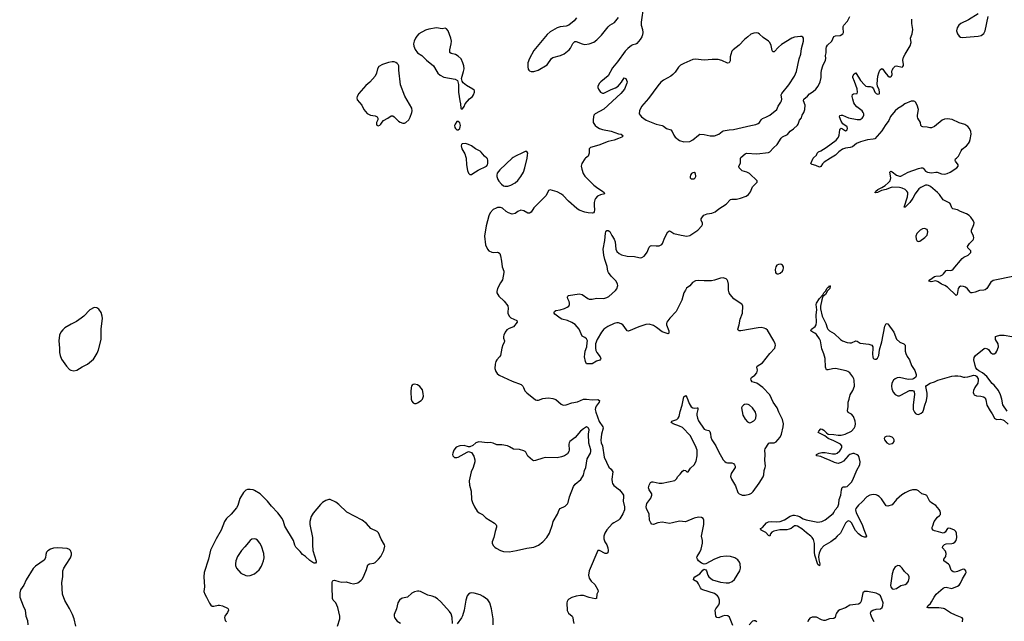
# Model space of a CAD drawing. Header units: inches. Extents: x 1649826 to 1814874, y 507393 to 641959.
# Tile 38 of 131: x 1674885 to 1688411, y 613638 to 621904. Entities that reach past the tile are written whole.
import ezdxf

# ---------------------------------------------------------------- set-up
doc = ezdxf.new("R2010")
doc.units = ezdxf.units.IN
doc.header["$MEASUREMENT"] = 0
for name, color, linetype in [('B6671', 7, 'Continuous'), ('B6672', 7, 'Continuous'), ('B6681', 7, 'Continuous'), ('B6682', 7, 'Continuous')]:
    doc.layers.add(name, color=color, linetype=linetype)

msp = doc.modelspace()

# ---------------------------------------------------------------- linework, layer by layer
at = {"layer": 'B6671', "color": 6}
for points, elevation in [([(1675910, 617948), (1675850, 617916), (1675766, 617830), (1675730, 617801), (1675664, 617756), (1675590, 617722), (1675506, 617670), (1675476, 617644), (1675450, 617611), (1675432, 617570), (1675423, 617490), (1675433, 617390), (1675431, 617330), (1675440, 617290), (1675460, 617240), (1675530, 617143), (1675570, 617099), (1675588, 617088), (1675630, 617080), (1675670, 617087), (1675745, 617135), (1675818, 617170), (1675899, 617241), (1675910, 617252), (1675950, 617324), (1675969, 617370), (1676002, 617510), (1676006, 617570), (1676005, 617655), (1676023, 617797), (1676020, 617830), (1676003, 617883), (1675970, 617929), (1675946, 617946)], 600), ([(1678110, 614773), (1678075, 614765), (1678050, 614747), (1677979, 614661), (1677930, 614611), (1677876, 614530), (1677856, 614470), (1677848, 614430), (1677850, 614405), (1677862, 614370), (1677921, 614301), (1677990, 614266), (1678010, 614263), (1678050, 614266), (1678111, 614289), (1678176, 614344), (1678205, 614395), (1678233, 614470), (1678242, 614510), (1678239, 614570), (1678207, 614670), (1678184, 614710), (1678151, 614751), (1678130, 614767)], 700)]:
    msp.add_lwpolyline(points, close=True, dxfattribs=dict(at, elevation=elevation))
at = {"layer": 'B6671', "color": 6, "elevation": 600}
for points in [[(1679251, 613570), (1679282, 613670), (1679285, 613710), (1679255, 613830), (1679227, 613890), (1679193, 613930), (1679183, 613950), (1679176, 614110), (1679177, 614170), (1679181, 614190), (1679190, 614199), (1679210, 614202), (1679270, 614183), (1679310, 614178), (1679370, 614181), (1679430, 614160), (1679470, 614155), (1679530, 614169), (1679550, 614179), (1679578, 614202), (1679596, 614224), (1679618, 614270), (1679651, 614350), (1679666, 614414), (1679690, 614428), (1679750, 614435), (1679770, 614448), (1679814, 614490), (1679846, 614530), (1679888, 614610), (1679900, 614670), (1679898, 614690), (1679850, 614765), (1679814, 614854), (1679794, 614874), (1679710, 614912), (1679650, 614984), (1679590, 615030), (1679379, 615139), (1679270, 615242), (1679230, 615274), (1679150, 615311), (1679130, 615312), (1679090, 615297), (1679046, 615270), (1679015, 615245), (1678916, 615124), (1678890, 615079), (1678870, 615010), (1678870, 614970), (1678908, 614790), (1678906, 614690), (1678914, 614610), (1678956, 614464), (1678957, 614450), (1678950, 614439), (1678930, 614439), (1678910, 614447), (1678870, 614475), (1678810, 614530), (1678770, 614556), (1678738, 614598), (1678676, 614656), (1678663, 614683), (1678647, 614750), (1678527, 614947), (1678509, 615010), (1678489, 615050), (1678431, 615130), (1678342, 615222), (1678291, 615290), (1678188, 615388), (1678110, 615436), (1678090, 615445), (1678050, 615451), (1678013, 615447), (1677990, 615438), (1677961, 615410), (1677910, 615325), (1677882, 615230), (1677863, 615197), (1677789, 615110), (1677726, 615050), (1677699, 615010), (1677653, 614890), (1677582, 614770), (1677505, 614615), (1677480, 614490), (1677421, 614310), (1677415, 614250), (1677422, 614110), (1677414, 614050), (1677426, 614010), (1677453, 613970), (1677490, 613887), (1677510, 613861), (1677530, 613848), (1677550, 613846), (1677610, 613859), (1677630, 613859), (1677669, 613849), (1677738, 613818), (1677747, 613810), (1677752, 613790), (1677739, 613761), (1677701, 613710), (1677697, 613690), (1677709, 613650), (1677727, 613630)], [(1675657, 613570), (1675631, 613671), (1675611, 613730), (1675570, 613814), (1675506, 613926), (1675475, 614010), (1675463, 614170), (1675478, 614250), (1675476, 614330), (1675492, 614368), (1675521, 614419), (1675584, 614510), (1675598, 614550), (1675595, 614575), (1675582, 614610), (1675567, 614627), (1675538, 614638), (1675407, 614647), (1675350, 614641), (1675308, 614630), (1675270, 614607), (1675252, 614588), (1675243, 614557), (1675239, 614510), (1675222, 614478), (1675103, 614397), (1675070, 614363), (1674973, 614210), (1674943, 614137), (1674897, 614070), (1674885, 614030), (1674888, 613970), (1674931, 613851), (1674961, 613790), (1674967, 613707), (1674990, 613650), (1674997, 613590)]]:
    msp.add_lwpolyline(points, dxfattribs=at)
at = {"layer": 'B6672', "color": 6, "elevation": 600}
msp.add_lwpolyline([(1680000, 621326), (1679950, 621318), (1679868, 621290), (1679820, 621260), (1679800, 621230), (1679786, 621170), (1679769, 621130), (1679694, 621046), (1679641, 620999), (1679544, 620890), (1679520, 620850), (1679517, 620830), (1679523, 620803), (1679587, 620730), (1679613, 620670), (1679657, 620617), (1679705, 620590), (1679770, 620581), (1679796, 620570), (1679806, 620550), (1679805, 620530), (1679788, 620490), (1679785, 620470), (1679793, 620453), (1679810, 620446), (1679830, 620456), (1679847, 620470), (1679863, 620497), (1679882, 620518), (1679942, 620550), (1679990, 620583), (1680000, 620583)], dxfattribs=at)
at = {"layer": 'B6681', "color": 6}
for points, elevation in [([(1681016, 620000), (1681022, 619910), (1681036, 619830), (1681050, 619794), (1681070, 619776), (1681090, 619778), (1681110, 619789), (1681184, 619836), (1681298, 619890), (1681312, 619908), (1681318, 619930), (1681316, 619976), (1681310, 619992), (1681301, 620000)], 600), ([(1682657, 620000), (1682648, 619992), (1682608, 619930), (1682600, 619890), (1682605, 619850), (1682627, 619790), (1682650, 619752), (1682770, 619630), (1682825, 619590), (1682891, 619550), (1682915, 619530), (1682917, 619517), (1682924, 619510), (1682862, 619498), (1682823, 619477), (1682793, 619447), (1682784, 619430), (1682776, 619390), (1682775, 619350), (1682782, 619290), (1682778, 619262), (1682768, 619252), (1682753, 619247), (1682692, 619248), (1682650, 619258), (1682569, 619289), (1682537, 619310), (1682423, 619410), (1682350, 619490), (1682330, 619506), (1682270, 619537), (1682170, 619564), (1682150, 619555), (1682115, 619490), (1681950, 619319), (1681910, 619260), (1681890, 619246), (1681867, 619247), (1681810, 619280), (1681770, 619285), (1681730, 619269), (1681690, 619241), (1681650, 619234), (1681601, 619250), (1681570, 619270), (1681516, 619316), (1681490, 619324), (1681450, 619322), (1681430, 619316), (1681390, 619295), (1681350, 619251), (1681330, 619207), (1681293, 619070), (1681269, 618930), (1681283, 618810), (1681310, 618750), (1681330, 618730), (1681370, 618710), (1681390, 618707), (1681450, 618709), (1681464, 618704), (1681479, 618690), (1681490, 618661), (1681505, 618585), (1681511, 618510), (1681536, 618450), (1681537, 618430), (1681519, 618330), (1681490, 618290), (1681447, 618210), (1681438, 618170), (1681441, 618150), (1681466, 618106), (1681538, 618038), (1681591, 617971), (1681597, 617937), (1681589, 617891), (1681589, 617870), (1681607, 617830), (1681630, 617809), (1681712, 617772), (1681718, 617750), (1681670, 617682), (1681610, 617661), (1681579, 617641), (1681556, 617610), (1681535, 617570), (1681529, 617550), (1681530, 617530), (1681546, 617490), (1681540, 617470), (1681521, 617439), (1681507, 617393), (1681488, 617290), (1681478, 617270), (1681440, 617230), (1681428, 617210), (1681416, 617170), (1681413, 617110), (1681424, 617070), (1681442, 617042), (1681470, 617022), (1681650, 616937), (1681772, 616890), (1681796, 616870), (1681808, 616850), (1681824, 616804), (1681850, 616775), (1681970, 616682), (1681990, 616676), (1682010, 616678), (1682070, 616699), (1682110, 616706), (1682150, 616708), (1682210, 616700), (1682250, 616684), (1682322, 616622), (1682350, 616610), (1682390, 616614), (1682470, 616639), (1682547, 616653), (1682630, 616690), (1682670, 616692), (1682750, 616682), (1682826, 616686), (1682850, 616671), (1682844, 616650), (1682805, 616595), (1682795, 616570), (1682792, 616550), (1682801, 616510), (1682845, 616385), (1682897, 616310), (1682898, 616290), (1682879, 616210), (1682868, 616128), (1682874, 616090), (1682892, 616050), (1682914, 615894), (1682977, 615757), (1683010, 615728), (1683026, 615706), (1683031, 615690), (1683020, 615590), (1683022, 615550), (1683028, 615530), (1683045, 615505), (1683123, 615443), (1683161, 615401), (1683179, 615370), (1683181, 615350), (1683174, 615290), (1683195, 615210), (1683193, 615170), (1683170, 615116), (1683130, 615047), (1683110, 615026), (1683047, 614993), (1683024, 614976), (1682950, 614894), (1682924, 614850), (1682911, 614810), (1682909, 614770), (1682924, 614730), (1682949, 614689), (1682965, 614650), (1682971, 614610), (1682963, 614577), (1682951, 614569), (1682930, 614571), (1682851, 614609), (1682826, 614610), (1682709, 614330), (1682698, 614270), (1682707, 614230), (1682735, 614190), (1682785, 614145), (1682827, 614070), (1682830, 614050), (1682814, 614010), (1682808, 613952), (1682790, 613949), (1682710, 613966), (1682630, 613994), (1682590, 613994), (1682530, 613984), (1682470, 613967), (1682430, 613944), (1682416, 613930), (1682406, 613910), (1682402, 613890), (1682407, 613787), (1682425, 613750), (1682476, 613710), (1682484, 613690), (1682488, 613650), (1682499, 613610)], 600), ([(1681652, 620000), (1681481, 619839), (1681446, 619794), (1681440, 619770), (1681441, 619750), (1681454, 619710), (1681465, 619685), (1681502, 619642), (1681530, 619621), (1681550, 619615), (1681590, 619616), (1681630, 619629), (1681690, 619661), (1681730, 619696), (1681771, 619750), (1681804, 619810), (1681826, 619870), (1681854, 620000)], 600), ([(1684682, 613582), (1684636, 613696), (1684615, 613715), (1684570, 613718), (1684539, 613710), (1684490, 613685), (1684463, 613690), (1684448, 613710), (1684441, 613790), (1684449, 613811), (1684490, 613866), (1684499, 613890), (1684500, 613930), (1684484, 613970), (1684469, 613990), (1684430, 614019), (1684270, 614070), (1684250, 614082), (1684237, 614097), (1684211, 614151), (1684194, 614174), (1684141, 614210), (1684145, 614230), (1684160, 614250), (1684229, 614291), (1684270, 614343), (1684290, 614354), (1684310, 614344), (1684319, 614330), (1684338, 614270), (1684352, 614250), (1684401, 614210), (1684510, 614176), (1684590, 614166), (1684630, 614169), (1684674, 614186), (1684706, 614214), (1684778, 614330), (1684789, 614370), (1684780, 614430), (1684771, 614451), (1684750, 614481), (1684710, 614511), (1684650, 614529), (1684590, 614534), (1684510, 614524), (1684430, 614491), (1684310, 614427), (1684290, 614423), (1684250, 614437), (1684210, 614470), (1684196, 614490), (1684189, 614510), (1684191, 614530), (1684229, 614590), (1684248, 614630), (1684265, 614710), (1684263, 614750), (1684249, 614810), (1684282, 614970), (1684283, 615030), (1684273, 615050), (1684250, 615063), (1684208, 615068), (1684150, 615054), (1684030, 615004), (1683950, 615012), (1683851, 614989), (1683810, 614984), (1683710, 614999), (1683650, 614990), (1683590, 614968), (1683570, 614974), (1683556, 614990), (1683546, 615010), (1683539, 615030), (1683532, 615110), (1683494, 615190), (1683491, 615210), (1683502, 615258), (1683553, 615330), (1683571, 615370), (1683570, 615390), (1683530, 615445), (1683523, 615470), (1683531, 615510), (1683550, 615546), (1683567, 615553), (1683587, 615553), (1683670, 615535), (1683710, 615535), (1683885, 615575), (1683906, 615594), (1683926, 615630), (1683960, 615660), (1683990, 615699), (1684010, 615714), (1684030, 615712), (1684050, 615694), (1684070, 615692), (1684099, 615741), (1684152, 615790), (1684180, 615840), (1684193, 615910), (1684190, 615990), (1684167, 616050), (1684094, 616190), (1683990, 616299), (1683950, 616320), (1683862, 616350), (1683833, 616370), (1683843, 616390), (1683910, 616412), (1683932, 616428), (1683946, 616450), (1683958, 616522), (1683986, 616610), (1684002, 616698), (1684010, 616721), (1684030, 616742), (1684050, 616717), (1684083, 616630), (1684110, 616586), (1684130, 616570), (1684150, 616566), (1684190, 616573), (1684202, 616570), (1684203, 616550), (1684187, 616493), (1684186, 616470), (1684195, 616430), (1684210, 616392), (1684290, 616278), (1684310, 616268), (1684350, 616260), (1684365, 616245), (1684376, 616216), (1684379, 616170), (1684391, 616130), (1684448, 616048), (1684486, 615970), (1684550, 615857), (1684570, 615832), (1684590, 615820), (1684610, 615816), (1684670, 615816), (1684690, 615805), (1684706, 615786), (1684713, 615770), (1684712, 615750), (1684660, 615670), (1684651, 615630), (1684661, 615590), (1684719, 615499), (1684751, 615410), (1684769, 615389), (1684790, 615379), (1684810, 615373), (1684850, 615371), (1684910, 615383), (1684939, 615401), (1684959, 615421), (1685043, 615537), (1685097, 615623), (1685108, 615650), (1685110, 615710), (1685126, 615750), (1685130, 615770), (1685120, 615850), (1685124, 615930), (1685122, 615990), (1685127, 616010), (1685176, 616084), (1685190, 616092), (1685250, 616092), (1685275, 616105), (1685302, 616130), (1685330, 616170), (1685350, 616210), (1685375, 616310), (1685377, 616350), (1685363, 616410), (1685313, 616510), (1685290, 616570), (1685235, 616650), (1685190, 616750), (1685092, 616852), (1685009, 616909), (1684949, 616930), (1684932, 616950), (1684929, 616970), (1684939, 616990), (1684982, 617018), (1685011, 617050), (1685018, 617070), (1685019, 617090), (1685010, 617130), (1685017, 617143), (1685090, 617190), (1685190, 617318), (1685257, 617390), (1685267, 617430), (1685263, 617450), (1685243, 617490), (1685156, 617636), (1685136, 617656), (1685110, 617668), (1685070, 617674), (1685030, 617672), (1684790, 617627), (1684768, 617628), (1684756, 617636), (1684752, 617650), (1684770, 617710), (1684784, 617790), (1684815, 617870), (1684818, 617970), (1684809, 617989), (1684798, 617998), (1684693, 618070), (1684644, 618130), (1684633, 618150), (1684622, 618190), (1684622, 618270), (1684614, 618310), (1684603, 618330), (1684590, 618343), (1684550, 618358), (1684510, 618354), (1684430, 618323), (1684390, 618314), (1684290, 618314), (1684210, 618322), (1684170, 618314), (1684129, 618291), (1684090, 618249), (1684047, 618213), (1684030, 618190), (1684009, 618151), (1683979, 618050), (1683905, 617895), (1683817, 617803), (1683774, 617746), (1683769, 617730), (1683769, 617710), (1683801, 617630), (1683804, 617610), (1683802, 617598), (1683792, 617588), (1683710, 617617), (1683635, 617675), (1683590, 617701), (1683530, 617719), (1683486, 617714), (1683390, 617684), (1683250, 617623), (1683230, 617631), (1683190, 617690), (1683170, 617710), (1683146, 617726), (1683110, 617739), (1683090, 617740), (1683050, 617732), (1682963, 617690), (1682910, 617650), (1682877, 617610), (1682816, 617510), (1682793, 617450), (1682793, 617393), (1682800, 617360), (1682813, 617333), (1682857, 617270), (1682866, 617250), (1682862, 617238), (1682853, 617227), (1682810, 617212), (1682750, 617177), (1682670, 617177), (1682656, 617210), (1682646, 617270), (1682647, 617310), (1682654, 617350), (1682674, 617410), (1682682, 617470), (1682683, 617490), (1682670, 617520), (1682650, 617538), (1682610, 617558), (1682570, 617650), (1682515, 617715), (1682470, 617745), (1682410, 617772), (1682331, 617791), (1682310, 617801), (1682237, 617857), (1682225, 617870), (1682226, 617886), (1682230, 617895), (1682250, 617910), (1682310, 617918), (1682370, 617937), (1682407, 617953), (1682427, 617970), (1682436, 617990), (1682437, 618010), (1682433, 618030), (1682413, 618070), (1682408, 618090), (1682413, 618107), (1682425, 618115), (1682570, 618139), (1682613, 618130), (1682690, 618074), (1682710, 618066), (1682750, 618064), (1682810, 618077), (1682910, 618073), (1682950, 618085), (1682977, 618103), (1683070, 618182), (1683090, 618208), (1683101, 618250), (1683097, 618270), (1683077, 618310), (1683010, 618378), (1682972, 618430), (1682963, 618450), (1682955, 618515), (1682921, 618610), (1682908, 618670), (1682900, 618750), (1682922, 618870), (1682931, 618969), (1682935, 618990), (1682950, 619009), (1682970, 619009), (1682990, 618992), (1683018, 618938), (1683050, 618890), (1683063, 618850), (1683072, 618750), (1683090, 618717), (1683118, 618690), (1683152, 618672), (1683230, 618655), (1683332, 618652), (1683390, 618636), (1683410, 618633), (1683430, 618637), (1683465, 618655), (1683484, 618676), (1683504, 618710), (1683530, 618780), (1683550, 618798), (1683570, 618803), (1683630, 618796), (1683670, 618797), (1683706, 618814), (1683716, 618830), (1683746, 618910), (1683790, 618990), (1683810, 619001), (1683830, 618993), (1683870, 618965), (1683970, 618944), (1684050, 618932), (1684090, 618939), (1684199, 619010), (1684256, 619070), (1684265, 619090), (1684263, 619110), (1684245, 619150), (1684246, 619170), (1684263, 619197), (1684284, 619216), (1684330, 619237), (1684393, 619247), (1684437, 619263), (1684490, 619303), (1684590, 619368), (1684650, 619432), (1684670, 619440), (1684730, 619440), (1684789, 619451), (1684863, 619477), (1684898, 619502), (1684923, 619537), (1684950, 619608), (1685014, 619670), (1685014, 619690), (1684912, 619790), (1684872, 619810), (1684810, 619828), (1684790, 619844), (1684768, 619870), (1684762, 619890), (1684787, 619933), (1684786, 619990), (1684788, 620000)], 600), ([(1686022, 620000), (1685935, 619945), (1685915, 619925), (1685890, 619886), (1685879, 619881), (1685870, 619879), (1685822, 619902), (1685773, 619913), (1685760, 619920), (1685752, 619930), (1685786, 620000)], 500), ([(1688550, 618379), (1688259, 618321), (1688224, 618296), (1688171, 618210), (1688150, 618193), (1688130, 618187), (1688070, 618185), (1688010, 618161), (1687970, 618150), (1687950, 618152), (1687940, 618160), (1687907, 618207), (1687876, 618230), (1687850, 618240), (1687810, 618241), (1687790, 618230), (1687777, 618210), (1687762, 618130), (1687750, 618115), (1687630, 618229), (1687596, 618250), (1687550, 618270), (1687503, 618303), (1687470, 618314), (1687404, 618304), (1687372, 618310), (1687386, 618330), (1687450, 618374), (1687470, 618382), (1687533, 618387), (1687562, 618398), (1687577, 618410), (1687610, 618457), (1687630, 618464), (1687670, 618459), (1687690, 618464), (1687710, 618476), (1687830, 618622), (1687857, 618643), (1687914, 618670), (1687939, 618690), (1687950, 618707), (1687951, 618730), (1687910, 618770), (1687905, 618790), (1687931, 618829), (1687981, 618879), (1687989, 618890), (1687992, 618908), (1687987, 618930), (1687959, 618990), (1687960, 619010), (1687992, 619090), (1687995, 619115), (1687983, 619143), (1687951, 619190), (1687930, 619212), (1687890, 619237), (1687809, 619269), (1687770, 619290), (1687704, 619304), (1687690, 619321), (1687671, 619370), (1687661, 619381), (1687570, 619429), (1687520, 619500), (1687493, 619530), (1687398, 619610), (1687370, 619627), (1687350, 619631), (1687330, 619629), (1687262, 619598), (1687238, 619582), (1687187, 619510), (1687155, 619450), (1687114, 619390), (1687050, 619326), (1687036, 619330), (1687080, 619470), (1687087, 619510), (1687084, 619530), (1687074, 619550), (1687050, 619571), (1687010, 619588), (1686970, 619598), (1686870, 619601), (1686844, 619596), (1686790, 619571), (1686723, 619557), (1686668, 619528), (1686643, 619523), (1686631, 619530), (1686642, 619538), (1686646, 619550), (1686672, 619570), (1686730, 619598), (1686773, 619627), (1686817, 619663), (1686841, 619690), (1686853, 619730), (1686840, 619810), (1686850, 619823), (1686870, 619815), (1686930, 619766), (1686970, 619752), (1686990, 619752), (1687090, 619809), (1687230, 619860), (1687270, 619869), (1687290, 619867), (1687300, 619860), (1687330, 619825), (1687356, 619810), (1687410, 619800), (1687470, 619811), (1687490, 619809), (1687550, 619787), (1687590, 619783), (1687628, 619792), (1687667, 619810), (1687757, 619870), (1687775, 619890), (1687776, 619910), (1687740, 619960), (1687736, 619970), (1687742, 619990), (1687753, 620000)], 500), ([(1687835, 613630), (1687840, 613670), (1687830, 613688), (1687741, 613721), (1687670, 613754), (1687590, 613809), (1687574, 613814), (1687510, 613825), (1687364, 613824), (1687352, 613830), (1687359, 613850), (1687396, 613884), (1687413, 613907), (1687447, 613970), (1687475, 614010), (1687570, 614092), (1687590, 614104), (1687610, 614106), (1687690, 614090), (1687770, 614122), (1687790, 614135), (1687810, 614161), (1687836, 614224), (1687878, 614290), (1687887, 614310), (1687884, 614330), (1687870, 614350), (1687850, 614355), (1687830, 614351), (1687770, 614321), (1687730, 614315), (1687710, 614319), (1687691, 614331), (1687682, 614342), (1687656, 614410), (1687645, 614425), (1687581, 614470), (1687578, 614490), (1687606, 614530), (1687613, 614570), (1687601, 614601), (1687561, 614650), (1687568, 614670), (1687590, 614694), (1687610, 614704), (1687690, 614706), (1687710, 614711), (1687730, 614725), (1687748, 614750), (1687759, 614790), (1687754, 614850), (1687745, 614870), (1687727, 614890), (1687670, 614915), (1687650, 614917), (1687630, 614912), (1687597, 614863), (1687587, 614853), (1687570, 614848), (1687509, 614869), (1687450, 614881), (1687432, 614892), (1687419, 614910), (1687419, 614930), (1687431, 614950), (1687449, 615010), (1687493, 615067), (1687521, 615090), (1687533, 615107), (1687535, 615130), (1687530, 615150), (1687515, 615175), (1687468, 615228), (1687410, 615264), (1687390, 615286), (1687345, 615365), (1687330, 615375), (1687279, 615390), (1687233, 615433), (1687205, 615445), (1687150, 615445), (1687105, 615430), (1687050, 615403), (1687005, 615375), (1686928, 615312), (1686870, 615237), (1686810, 615219), (1686790, 615227), (1686723, 615323), (1686690, 615355), (1686670, 615369), (1686650, 615377), (1686610, 615379), (1686565, 615370), (1686524, 615350), (1686459, 615281), (1686410, 615236), (1686373, 615190), (1686368, 615170), (1686378, 615130), (1686457, 614970), (1686479, 614899), (1686510, 614830), (1686516, 614810), (1686510, 614795), (1686490, 614793), (1686450, 614809), (1686410, 614840), (1686366, 614886), (1686310, 614990), (1686292, 615010), (1686270, 615017), (1686250, 615010), (1686230, 614988), (1686159, 614850), (1686115, 614810), (1686085, 614770), (1686030, 614728), (1685930, 614676), (1685892, 614630), (1685867, 614573), (1685859, 614530), (1685861, 614481), (1685875, 614430), (1685870, 614401), (1685850, 614418), (1685806, 614546), (1685802, 614590), (1685805, 614705), (1685790, 614761), (1685772, 614790), (1685753, 614810), (1685694, 614854), (1685630, 614911), (1685570, 614945), (1685550, 614952), (1685530, 614950), (1685485, 614915), (1685457, 614903), (1685423, 614897), (1685327, 614893), (1685244, 614876), (1685219, 614861), (1685201, 614839), (1685190, 614806), (1685170, 614816), (1685137, 614857), (1685070, 614890), (1685065, 614905), (1685058, 614910), (1685091, 614929), (1685144, 614990), (1685170, 615003), (1685210, 615010), (1685285, 615005), (1685330, 615010), (1685390, 615034), (1685470, 615082), (1685510, 615095), (1685530, 615096), (1685570, 615088), (1685597, 615077), (1685650, 615044), (1685690, 615031), (1685850, 615001), (1685903, 615010), (1685948, 615032), (1686059, 615121), (1686070, 615134), (1686088, 615172), (1686124, 615210), (1686137, 615250), (1686142, 615310), (1686167, 615373), (1686175, 615445), (1686185, 615475), (1686195, 615485), (1686230, 615486), (1686250, 615492), (1686290, 615526), (1686311, 615550), (1686330, 615580), (1686387, 615713), (1686425, 615790), (1686430, 615830), (1686419, 615890), (1686406, 615910), (1686390, 615924), (1686350, 615942), (1686330, 615943), (1686290, 615929), (1686267, 615910), (1686202, 615838), (1686170, 615819), (1686130, 615808), (1686110, 615809), (1686078, 615818), (1686010, 615853), (1685950, 615874), (1685890, 615902), (1685829, 615910), (1685829, 615931), (1685869, 615950), (1685904, 615956), (1685950, 615958), (1686050, 615940), (1686090, 615941), (1686113, 615950), (1686150, 615979), (1686170, 616006), (1686178, 616030), (1686177, 616050), (1686160, 616070), (1686070, 616120), (1685990, 616148), (1685946, 616186), (1685853, 616230), (1685861, 616250), (1685890, 616281), (1685910, 616280), (1685930, 616266), (1685966, 616226), (1685991, 616211), (1686070, 616205), (1686130, 616195), (1686170, 616195), (1686224, 616210), (1686313, 616250), (1686350, 616292), (1686361, 616319), (1686366, 616350), (1686363, 616390), (1686338, 616450), (1686310, 616483), (1686265, 616505), (1686258, 616530), (1686265, 616590), (1686266, 616650), (1686280, 616690), (1686292, 616748), (1686331, 616810), (1686352, 616870), (1686350, 616950), (1686345, 616970), (1686330, 616998), (1686288, 617050), (1686262, 617070), (1686239, 617079), (1686090, 617110), (1686050, 617109), (1685990, 617091), (1685970, 617095), (1685956, 617130), (1685949, 617250), (1685932, 617312), (1685904, 617384), (1685884, 617490), (1685870, 617520), (1685830, 617578), (1685810, 617596), (1685780, 617610), (1685755, 617630), (1685764, 617650), (1685813, 617687), (1685828, 617712), (1685832, 617750), (1685828, 617850), (1685836, 617916), (1685826, 617990), (1685831, 618010), (1685870, 618075), (1685918, 618122), (1685930, 618149), (1685961, 618179), (1685974, 618210), (1685990, 618230), (1686003, 618237), (1686010, 618250), (1686017, 618237), (1686014, 618210), (1685982, 618178), (1685954, 618130), (1685920, 618100), (1685913, 618087), (1685903, 618057), (1685886, 617970), (1685888, 617930), (1685909, 617830), (1685957, 617730), (1685976, 617670), (1685987, 617650), (1686009, 617629), (1686072, 617592), (1686160, 617510), (1686190, 617493), (1686250, 617470), (1686290, 617462), (1686310, 617463), (1686370, 617493), (1686390, 617487), (1686430, 617458), (1686550, 617447), (1686590, 617432), (1686603, 617410), (1686606, 617390), (1686599, 617310), (1686604, 617270), (1686611, 617251), (1686630, 617238), (1686650, 617240), (1686670, 617255), (1686686, 617290), (1686697, 617370), (1686730, 617476), (1686770, 617695), (1686790, 617728), (1686810, 617726), (1686893, 617613), (1686930, 617516), (1686974, 617474), (1687032, 617452), (1687049, 617430), (1687050, 617350), (1687058, 617318), (1687077, 617277), (1687110, 617230), (1687135, 617155), (1687184, 617084), (1687200, 617030), (1687198, 617010), (1687189, 616990), (1687168, 616972), (1687154, 616966), (1687090, 616962), (1686970, 616987), (1686937, 616983), (1686911, 616970), (1686887, 616950), (1686865, 616910), (1686860, 616870), (1686867, 616830), (1686886, 616786), (1686910, 616756), (1686950, 616736), (1686970, 616737), (1686990, 616743), (1687110, 616811), (1687150, 616811), (1687163, 616803), (1687173, 616790), (1687178, 616758), (1687160, 616610), (1687160, 616550), (1687177, 616510), (1687190, 616493), (1687210, 616482), (1687230, 616481), (1687270, 616500), (1687290, 616517), (1687302, 616538), (1687319, 616610), (1687343, 616670), (1687352, 616730), (1687351, 616771), (1687334, 616866), (1687343, 616877), (1687394, 616910), (1687450, 616928), (1687499, 616950), (1687688, 617008), (1687733, 617013), (1687772, 617012), (1687810, 617007), (1687850, 616994), (1687870, 616994), (1687910, 616998), (1687990, 617018), (1688015, 617015), (1688028, 617008), (1688050, 616971), (1688053, 616950), (1688048, 616910), (1688006, 616850), (1687987, 616810), (1687984, 616784), (1687990, 616758), (1687998, 616750), (1688030, 616736), (1688090, 616733), (1688124, 616724), (1688147, 616707), (1688159, 616679), (1688170, 616610), (1688215, 616530), (1688246, 616490), (1688274, 616430), (1688290, 616418), (1688310, 616413), (1688357, 616417), (1688390, 616406), (1688410, 616395), (1688465, 616345)], 500), ([(1688450, 616524), (1688392, 616612), (1688377, 616690), (1688359, 616750), (1688330, 616809), (1688270, 616882), (1688245, 616905), (1688170, 617002), (1688110, 617050), (1688060, 617080), (1688039, 617099), (1688022, 617122), (1688011, 617151), (1687992, 617230), (1687999, 617261), (1688015, 617290), (1688134, 617386), (1688150, 617390), (1688181, 617381), (1688192, 617372), (1688219, 617330), (1688250, 617313), (1688270, 617315), (1688293, 617327), (1688310, 617351), (1688332, 617410), (1688326, 617450), (1688292, 617510), (1688288, 617530), (1688291, 617550), (1688302, 617558), (1688350, 617570), (1688409, 617569), (1688512, 617552)], 500), ([(1680830, 613610), (1680828, 613690), (1680810, 613740), (1680790, 613772), (1680670, 613905), (1680626, 613946), (1680590, 613970), (1680550, 613985), (1680490, 613996), (1680390, 614048), (1680370, 614053), (1680350, 614052), (1680310, 614042), (1680270, 614023), (1680210, 613969), (1680144, 613956), (1680129, 613951), (1680104, 613930), (1680080, 613890), (1680059, 613810), (1680031, 613730), (1680031, 613710), (1680035, 613690), (1680050, 613661), (1680070, 613642), (1680114, 613614)], 600), ([(1681389, 613590), (1681387, 613670), (1681368, 613808), (1681344, 613890), (1681314, 613934), (1681250, 613981), (1681210, 614001), (1681130, 614026), (1681090, 614030), (1681073, 614027), (1681050, 614011), (1681034, 613986), (1681014, 613930), (1680993, 613790), (1680968, 613712), (1680955, 613685), (1680896, 613604)], 600), ([(1686624, 613630), (1686592, 613690), (1686576, 613730), (1686573, 613750), (1686584, 613776), (1686605, 613790), (1686650, 613803), (1686710, 613809), (1686733, 613827), (1686743, 613857), (1686745, 613890), (1686730, 613942), (1686710, 613988), (1686688, 614008), (1686650, 614023), (1686532, 614048), (1686490, 614049), (1686467, 614030), (1686445, 613915), (1686433, 613887), (1686406, 613874), (1686290, 613859), (1686230, 613825), (1686150, 613797), (1686130, 613782), (1686105, 613750), (1686096, 613730), (1686088, 613690), (1686070, 613675), (1686010, 613671), (1685950, 613651), (1685930, 613651), (1685900, 613660), (1685830, 613693), (1685810, 613697), (1685770, 613694), (1685740, 613680), (1685716, 613650), (1685712, 613630)], 600), ([(1685010, 613632), (1684990, 613645), (1684970, 613647), (1684950, 613639), (1684904, 613590)], 600)]:
    msp.add_lwpolyline(points, dxfattribs=dict(at, elevation=elevation))
for points, elevation in [([(1684150, 619805), (1684130, 619802), (1684116, 619790), (1684101, 619770), (1684094, 619750), (1684097, 619730), (1684110, 619716), (1684150, 619719), (1684163, 619730), (1684173, 619750), (1684169, 619790)], 700), ([(1687313, 619033), (1687285, 619030), (1687253, 619010), (1687210, 618966), (1687195, 618930), (1687199, 618890), (1687210, 618870), (1687222, 618862), (1687230, 618858), (1687250, 618860), (1687319, 618910), (1687350, 618944), (1687361, 618990), (1687350, 619021)], 600), ([(1685330, 618544), (1685310, 618542), (1685286, 618530), (1685271, 618510), (1685261, 618470), (1685267, 618430), (1685278, 618418), (1685290, 618410), (1685310, 618410), (1685330, 618420), (1685363, 618450), (1685375, 618470), (1685378, 618490), (1685376, 618510), (1685364, 618530), (1685350, 618539)], 600), ([(1680310, 616897), (1680290, 616893), (1680278, 616882), (1680269, 616871), (1680262, 616850), (1680258, 616790), (1680261, 616690), (1680270, 616661), (1680290, 616638), (1680310, 616631), (1680330, 616633), (1680350, 616641), (1680398, 616670), (1680418, 616690), (1680430, 616730), (1680429, 616770), (1680417, 616817), (1680384, 616864), (1680349, 616889)], 600), ([(1684870, 616622), (1684844, 616616), (1684829, 616610), (1684809, 616591), (1684801, 616570), (1684821, 616470), (1684850, 616417), (1684881, 616381), (1684910, 616365), (1684930, 616369), (1684970, 616393), (1684989, 616411), (1684999, 616430), (1685002, 616470), (1684991, 616510), (1684951, 616570), (1684910, 616607), (1684890, 616618)], 700), ([(1682670, 616308), (1682630, 616284), (1682589, 616251), (1682517, 616163), (1682442, 616110), (1682431, 616090), (1682427, 616070), (1682432, 615990), (1682427, 615970), (1682410, 615941), (1682370, 615912), (1682330, 615898), (1682270, 615884), (1682110, 615888), (1682070, 615880), (1681970, 615846), (1681950, 615844), (1681930, 615852), (1681867, 615907), (1681840, 615960), (1681831, 615971), (1681810, 615982), (1681750, 615998), (1681670, 616002), (1681615, 616035), (1681587, 616047), (1681510, 616062), (1681441, 616061), (1681390, 616084), (1681350, 616093), (1681310, 616091), (1681190, 616102), (1681153, 616090), (1681110, 616055), (1681070, 616036), (1681050, 616035), (1680990, 616054), (1680930, 616050), (1680881, 616030), (1680848, 615990), (1680833, 615950), (1680832, 615930), (1680836, 615910), (1680856, 615890), (1680888, 615888), (1680910, 615895), (1681030, 615964), (1681050, 615969), (1681090, 615958), (1681125, 615905), (1681138, 615858), (1681138, 615830), (1681116, 615750), (1681086, 615690), (1681061, 615570), (1681063, 615510), (1681088, 615428), (1681091, 615310), (1681104, 615270), (1681131, 615211), (1681171, 615150), (1681196, 615130), (1681244, 615104), (1681290, 615062), (1681407, 614987), (1681430, 614964), (1681436, 614950), (1681435, 614930), (1681415, 614870), (1681398, 614790), (1681375, 614730), (1681376, 614710), (1681390, 614678), (1681410, 614655), (1681430, 614642), (1681490, 614612), (1681530, 614599), (1681610, 614594), (1681710, 614610), (1681850, 614641), (1681950, 614655), (1682010, 614683), (1682070, 614728), (1682126, 614790), (1682162, 614850), (1682203, 614970), (1682212, 615010), (1682272, 615108), (1682296, 615170), (1682311, 615189), (1682380, 615220), (1682411, 615250), (1682420, 615270), (1682439, 615350), (1682492, 615490), (1682517, 615523), (1682594, 615586), (1682630, 615647), (1682646, 615710), (1682663, 615750), (1682680, 615870), (1682727, 615950), (1682732, 615970), (1682732, 615992), (1682705, 616085), (1682700, 616210), (1682706, 616270), (1682700, 616290), (1682690, 616302)], 600), ([(1686830, 616181), (1686790, 616178), (1686771, 616169), (1686760, 616150), (1686764, 616130), (1686795, 616090), (1686830, 616072), (1686870, 616082), (1686883, 616090), (1686899, 616110), (1686900, 616130), (1686889, 616150), (1686870, 616167)], 500), ([(1686950, 614403), (1686930, 614398), (1686913, 614387), (1686888, 614350), (1686871, 614290), (1686848, 614130), (1686850, 614110), (1686870, 614086), (1686890, 614081), (1686930, 614090), (1686990, 614129), (1687050, 614145), (1687070, 614157), (1687095, 614190), (1687105, 614230), (1687102, 614250), (1687093, 614270), (1687042, 614322), (1687007, 614370), (1686987, 614390), (1686970, 614399)], 600)]:
    msp.add_lwpolyline(points, close=True, dxfattribs=dict(at, elevation=elevation))
at = {"layer": 'B6682', "color": 6}
for points, elevation in [([(1683455, 622090), (1683420, 621870), (1683422, 621830), (1683440, 621770), (1683446, 621730), (1683442, 621698), (1683430, 621670), (1683407, 621633), (1683362, 621578), (1683350, 621569), (1683310, 621559), (1683290, 621548), (1683239, 621510), (1683201, 621470), (1683097, 621323), (1683030, 621244), (1682967, 621133), (1682866, 621050), (1682849, 621030), (1682829, 620990), (1682829, 620970), (1682835, 620950), (1682863, 620910), (1682890, 620894), (1682910, 620895), (1683010, 620946), (1683071, 620969), (1683107, 620990), (1683154, 621046), (1683190, 621106), (1683210, 621094), (1683230, 621050), (1683227, 621030), (1683192, 620950), (1683145, 620890), (1682910, 620674), (1682791, 620610), (1682773, 620590), (1682767, 620570), (1682761, 620530), (1682765, 620490), (1682789, 620450), (1682811, 620431), (1682850, 620410), (1682890, 620396), (1683010, 620373), (1683110, 620337), (1683149, 620329), (1683176, 620310), (1683156, 620290), (1683111, 620270), (1683050, 620249), (1682970, 620230), (1682842, 620178), (1682727, 620150), (1682707, 620130), (1682706, 620070), (1682694, 620030), (1682657, 620000)], 600), ([(1682536, 621930), (1682501, 621890), (1682430, 621829), (1682390, 621813), (1682310, 621804), (1682268, 621792), (1682170, 621738), (1682130, 621701), (1681950, 621482), (1681886, 621370), (1681867, 621310), (1681866, 621254), (1681870, 621226), (1681879, 621210), (1681890, 621201), (1681913, 621193), (1681950, 621192), (1682008, 621210), (1682130, 621284), (1682191, 621369), (1682210, 621386), (1682314, 621410), (1682366, 621434), (1682431, 621489), (1682450, 621514), (1682482, 621578), (1682510, 621604), (1682530, 621604), (1682610, 621571), (1682650, 621564), (1682710, 621570), (1682770, 621596), (1682813, 621627), (1682878, 621690), (1682970, 621807), (1682992, 621828), (1683054, 621866), (1683110, 621932)], 600), ([(1684788, 620000), (1684790, 620010), (1684850, 620062), (1684870, 620069), (1685010, 620062), (1685170, 620077), (1685190, 620089), (1685238, 620142), (1685291, 620189), (1685344, 620276), (1685366, 620294), (1685433, 620327), (1685470, 620371), (1685517, 620403), (1685570, 620456), (1685580, 620470), (1685597, 620523), (1685624, 620556), (1685634, 620590), (1685656, 620630), (1685669, 620670), (1685675, 620730), (1685654, 620790), (1685658, 620810), (1685708, 620852), (1685736, 620884), (1685783, 620917), (1685820, 620950), (1685852, 620990), (1685881, 621050), (1685897, 621110), (1685894, 621170), (1685899, 621210), (1685917, 621270), (1685955, 621350), (1685958, 621370), (1685954, 621410), (1685963, 621450), (1685963, 621510), (1685968, 621532), (1685984, 621556), (1686043, 621610), (1686070, 621672), (1686090, 621680), (1686155, 621685), (1686191, 621710), (1686200, 621730), (1686196, 621790), (1686199, 621810), (1686208, 621830), (1686255, 621885), (1686291, 621949)], 600), ([(1688050, 621984), (1687918, 621902), (1687815, 621850), (1687788, 621830), (1687763, 621790), (1687756, 621750), (1687767, 621710), (1687790, 621678), (1687810, 621665), (1687830, 621660), (1688050, 621676), (1688094, 621686), (1688128, 621712), (1688146, 621750), (1688190, 621950)], 500), ([(1685786, 620000), (1685790, 620008), (1685830, 620044), (1685838, 620070), (1685857, 620090), (1685890, 620104), (1685963, 620150), (1686101, 620250), (1686121, 620270), (1686134, 620290), (1686143, 620317), (1686151, 620389), (1686156, 620404), (1686170, 620413), (1686190, 620406), (1686230, 620377), (1686252, 620390), (1686258, 620410), (1686251, 620430), (1686193, 620473), (1686168, 620508), (1686145, 620570), (1686151, 620589), (1686170, 620594), (1686190, 620592), (1686270, 620556), (1686390, 620531), (1686430, 620534), (1686457, 620550), (1686474, 620570), (1686482, 620590), (1686482, 620610), (1686473, 620630), (1686457, 620650), (1686386, 620706), (1686357, 620737), (1686343, 620763), (1686328, 620810), (1686322, 620850), (1686325, 620875), (1686337, 620883), (1686388, 620892), (1686396, 620910), (1686390, 620956), (1686354, 621054), (1686329, 621110), (1686332, 621130), (1686350, 621161), (1686372, 621172), (1686437, 621070), (1686490, 621008), (1686510, 620992), (1686530, 620985), (1686570, 620985), (1686597, 620977), (1686615, 620955), (1686630, 620906), (1686650, 620889), (1686670, 620880), (1686690, 620883), (1686696, 620890), (1686698, 620910), (1686690, 620941), (1686668, 620990), (1686664, 621024), (1686672, 621130), (1686685, 621175), (1686703, 621210), (1686710, 621220), (1686730, 621231), (1686744, 621224), (1686770, 621182), (1686810, 621132), (1686830, 621120), (1686850, 621120), (1686862, 621130), (1686872, 621150), (1686867, 621190), (1686871, 621210), (1686890, 621244), (1686910, 621265), (1686930, 621270), (1687007, 621253), (1687019, 621261), (1687026, 621274), (1687027, 621290), (1687019, 621350), (1687028, 621390), (1687047, 621430), (1687116, 621544), (1687131, 621590), (1687124, 621650), (1687146, 621710), (1687152, 621770), (1687142, 621850), (1687140, 621910)], 500), ([(1680000, 620583), (1680010, 620583), (1680030, 620571), (1680090, 620509), (1680110, 620495), (1680150, 620482), (1680170, 620483), (1680189, 620490), (1680232, 620530), (1680250, 620566), (1680272, 620628), (1680275, 620650), (1680270, 620690), (1680175, 620855), (1680115, 621010), (1680091, 621209), (1680091, 621271), (1680082, 621290), (1680070, 621304), (1680050, 621317), (1680030, 621324), (1680007, 621327), (1680000, 621326)], 600), ([(1687753, 620000), (1687783, 620030), (1687816, 620104), (1687830, 620124), (1687890, 620171), (1687919, 620201), (1687933, 620227), (1687943, 620257), (1687955, 620330), (1687951, 620370), (1687933, 620410), (1687910, 620437), (1687870, 620464), (1687790, 620489), (1687693, 620533), (1687630, 620543), (1687590, 620535), (1687558, 620522), (1687450, 620437), (1687410, 620416), (1687390, 620416), (1687350, 620428), (1687293, 620433), (1687278, 620438), (1687265, 620450), (1687258, 620490), (1687225, 620550), (1687220, 620570), (1687219, 620590), (1687234, 620670), (1687216, 620730), (1687193, 620770), (1687180, 620780), (1687166, 620786), (1687130, 620785), (1687044, 620750), (1687002, 620718), (1686950, 620686), (1686911, 620650), (1686847, 620573), (1686823, 620517), (1686774, 620450), (1686730, 620376), (1686630, 620269), (1686610, 620261), (1686530, 620251), (1686436, 620224), (1686379, 620201), (1686324, 620156), (1686294, 620146), (1686230, 620139), (1686190, 620123), (1686139, 620090), (1686090, 620044), (1686022, 620000)], 500), ([(1681301, 620000), (1681270, 620030), (1681226, 620086), (1681210, 620098), (1681148, 620130), (1681090, 620170), (1681048, 620190), (1681010, 620201), (1680964, 620196), (1680952, 620188), (1680948, 620170), (1680960, 620130), (1680999, 620059), (1681015, 620015), (1681016, 620000)], 600), ([(1681854, 620000), (1681863, 620043), (1681864, 620070), (1681850, 620091), (1681830, 620091), (1681790, 620076), (1681694, 620030), (1681662, 620010), (1681652, 620000)], 600)]:
    msp.add_lwpolyline(points, dxfattribs=dict(at, elevation=elevation))
for points, elevation in [([(1680610, 621791), (1680507, 621773), (1680460, 621760), (1680370, 621709), (1680341, 621679), (1680320, 621650), (1680304, 621610), (1680296, 621570), (1680300, 621540), (1680316, 621496), (1680350, 621450), (1680411, 621410), (1680474, 621350), (1680571, 621270), (1680613, 621190), (1680630, 621168), (1680661, 621141), (1680712, 621112), (1680866, 621086), (1680898, 621070), (1680915, 621015), (1680911, 620970), (1680913, 620910), (1680930, 620790), (1680941, 620750), (1680945, 620690), (1680950, 620678), (1680970, 620678), (1680990, 620711), (1681005, 620750), (1681065, 620815), (1681105, 620850), (1681119, 620870), (1681133, 620910), (1681133, 620930), (1681112, 620950), (1681021, 621001), (1680998, 621018), (1680977, 621037), (1680961, 621061), (1680956, 621096), (1680982, 621190), (1680989, 621230), (1680985, 621270), (1680974, 621310), (1680950, 621367), (1680910, 621405), (1680870, 621427), (1680810, 621438), (1680795, 621455), (1680792, 621490), (1680811, 621570), (1680815, 621610), (1680808, 621648), (1680770, 621753), (1680750, 621780), (1680730, 621786), (1680690, 621779)], 600), ([(1685010, 621724), (1684970, 621721), (1684930, 621703), (1684886, 621670), (1684840, 621630), (1684770, 621552), (1684684, 621490), (1684670, 621470), (1684653, 621427), (1684646, 621394), (1684643, 621337), (1684630, 621311), (1684610, 621305), (1684530, 621344), (1684478, 621358), (1684397, 621357), (1684290, 621348), (1684170, 621361), (1684130, 621358), (1684010, 621304), (1683962, 621278), (1683935, 621250), (1683890, 621185), (1683856, 621150), (1683831, 621130), (1683730, 621072), (1683694, 621046), (1683650, 620993), (1683521, 620819), (1683428, 620710), (1683401, 620650), (1683397, 620610), (1683408, 620590), (1683427, 620570), (1683490, 620524), (1683628, 620468), (1683710, 620449), (1683730, 620439), (1683770, 620410), (1683829, 620389), (1683848, 620368), (1683870, 620316), (1683889, 620289), (1683950, 620242), (1684010, 620224), (1684090, 620229), (1684130, 620251), (1684210, 620319), (1684230, 620330), (1684290, 620328), (1684370, 620307), (1684430, 620310), (1684490, 620330), (1684534, 620366), (1684550, 620375), (1684630, 620391), (1684690, 620393), (1684930, 620452), (1684998, 620462), (1685030, 620477), (1685048, 620492), (1685071, 620530), (1685090, 620548), (1685137, 620563), (1685190, 620592), (1685284, 620670), (1685304, 620716), (1685343, 620770), (1685351, 620789), (1685354, 620810), (1685346, 620870), (1685355, 620890), (1685451, 621009), (1685527, 621130), (1685554, 621190), (1685595, 621365), (1685617, 621430), (1685627, 621510), (1685651, 621610), (1685652, 621650), (1685643, 621663), (1685630, 621673), (1685612, 621672), (1685530, 621663), (1685490, 621649), (1685350, 621562), (1685310, 621528), (1685250, 621463), (1685230, 621460), (1685221, 621481), (1685210, 621550), (1685190, 621589), (1685171, 621611), (1685097, 621657), (1685050, 621705), (1685030, 621718)], 700), ([(1680910, 620504), (1680890, 620503), (1680866, 620470), (1680860, 620450), (1680863, 620423), (1680870, 620407), (1680890, 620391), (1680910, 620392), (1680930, 620407), (1680938, 620430), (1680939, 620450), (1680930, 620487)], 600)]:
    msp.add_lwpolyline(points, close=True, dxfattribs=dict(at, elevation=elevation))

doc.saveas('drawing.dxf')
